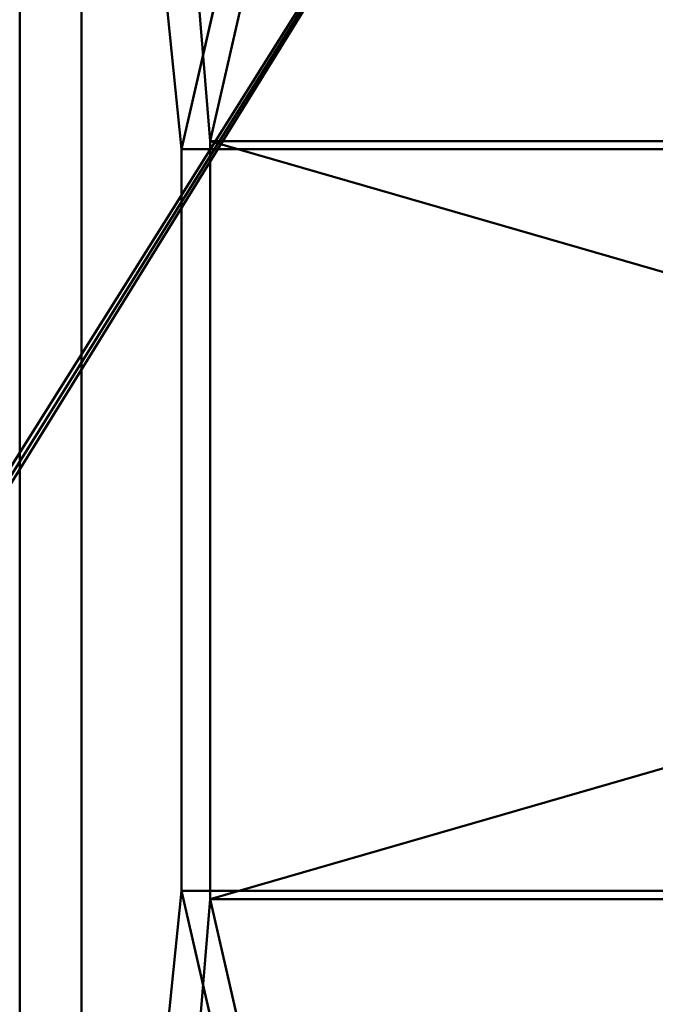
# Model space of a CAD drawing. Header units: millimetres. Extents: x -363 to 363, y -103 to 103.
# Tile 5 of 21: x -130 to -99, y -24 to 24. Entities that reach past the tile are written whole.
import ezdxf

# ---------------------------------------------------------------- set-up
doc = ezdxf.new("R2010")
doc.units = ezdxf.units.MM
doc.layers.add('1', color=7, linetype='CONTINUOUS', true_color=0xffffff)

msp = doc.modelspace()

# ---------------------------------------------------------------- linework, layer by layer
at = {"layer": '1', "color": 30, "linetype": 'Continuous', "lineweight": 50}
for p, q in [((-127, -97, -35.5), (-127, 97, -35.5)), ((-127, 94.18, -36.393), (-127, -94.18, -36.393)), ((-109.124, 69.237, -57.323), (-120.759, 18.395, -43.7)), ((-110.656, 68.191, -60.149), (-122.142, 18, -46.7)), ((-120.759, 18.395, -43.7), (-120.759, -18.395, -43.7)), ((-120.759, 18.395, -43.7), (-68, 18.395, -43.7)), ((-122.142, 18, -46.7), (-74, 18, -46.7)), ((-122.142, 18, -46.7), (-122.142, -18, -46.7)), ((-74, -18, -46.7), (-122.142, -18, -46.7)), ((-122.142, -18, -46.7), (-110.656, -68.191, -60.149)), ((-68, -18.395, -43.7), (-120.759, -18.395, -43.7)), ((-120.759, -18.395, -43.7), (-109.124, -69.237, -57.323))]:
    msp.add_line(p, q, dxfattribs=at)
at = {"layer": '1', "color": 27, "linetype": 'Continuous', "lineweight": 50}
for points in [[(-130, 97, -35.5), (-130, -97, -35.5), (-127, -97, -35.5), (-127, 97, -35.5)], [(-130, -97, -35.5), (-130, 97, -35.5), (-130, 95.183, -37.5), (-130, -95.183, -37.5)], [(-130, -95.183, -37.5), (-130, 95.183, -37.5), (-122.142, 18, -46.7), (-122.142, -18, -46.7)], [(-130, 95.183, -37.5), (-110.656, 68.191, -60.149), (-122.142, 18, -46.7)], [(-127, 94.18, -36.393), (-127, -94.18, -36.393), (-120.759, -18.395, -43.7), (-120.759, 18.395, -43.7)], [(-120.759, 18.395, -43.7), (-109.124, 69.237, -57.323), (-127, 94.18, -36.393)], [(-109.124, 69.237, -57.323), (-120.759, 18.395, -43.7), (-68, 18.395, -43.7), (-68, 25.242, -45.535)], [(-74, 31.128, -50.218), (-74, 18, -46.7), (-122.142, 18, -46.7), (-110.656, 68.191, -60.149)], [(-127, 58.2, -36.393), (-127, 58.2, -35.5), (-127, 19.4, -35.5), (-127, 19.4, -36.393)], [(-127, 19.4, -36.393), (-127, 19.4, -35.5), (-127, -19.4, -35.5), (-127, -19.4, -36.393)], [(-120.759, 18.395, -43.7), (-120.759, -18.395, -43.7), (-91.668, -10, -43.7), (-91.668, 10, -43.7)], [(-91.668, 10, -43.7), (-87.018, 10, -43.7), (-68, 18.395, -43.7), (-120.759, 18.395, -43.7)], [(-74, 18, -46.7), (-74, -18, -46.7), (-122.142, -18, -46.7), (-122.142, 18, -46.7)], [(-120.759, -18.395, -43.7), (-68, -18.395, -43.7), (-87.018, -10, -43.7), (-91.668, -10, -43.7)], [(-122.142, -18, -46.7), (-110.656, -68.191, -60.149), (-130, -95.183, -37.5)], [(-110.656, -68.191, -60.149), (-122.142, -18, -46.7), (-74, -18, -46.7), (-74, -31.128, -50.218)], [(-127, -94.18, -36.393), (-109.124, -69.237, -57.323), (-120.759, -18.395, -43.7)], [(-68, -25.242, -45.535), (-68, -18.395, -43.7), (-120.759, -18.395, -43.7), (-109.124, -69.237, -57.323)], [(-127, -19.4, -36.393), (-127, -19.4, -35.5), (-127, -58.2, -35.5), (-127, -58.2, -36.393)]]:
    msp.add_3dface(points, dxfattribs=at)
at = {"layer": '1', "color": 253, "linetype": 'Continuous', "lineweight": 50}
for points in [[(-146.52, 23.447, 33.513), (-97.5, 55, 35.15), (-345.5, 55, 35.15)], [(-97.5, -55, -9.85), (-345.5, -55, -9.85), (-345.5, 55, -9.85), (-97.5, 55, -9.85)], [(-97.5, 55, 35.15), (-146.52, 23.447, 33.513), (-146.189, 23.5, 33.515)], [(-146.189, 23.5, 33.515), (-145.859, 23.44, 33.513), (-97.5, 55, 35.15)], [(-97.5, 55, 35.15), (-145.859, 23.44, 33.513), (-145.567, 23.274, 33.508)], [(-145.2, 22.5, 33.484), (-145.67, -21.652, 33.46), (-97.5, 55, 35.15)], [(-145.67, -21.652, 33.46), (-145.419, -21.875, 33.466), (-97.5, 55, 35.15)], [(-97.5, 55, 35.15), (-145.567, 23.274, 33.508), (-145.346, 23.021, 33.5)], [(-145.419, -21.875, 33.466), (-145.256, -22.169, 33.475), (-97.5, 55, 35.15)], [(-97.5, 55, 35.15), (-145.346, 23.021, 33.5), (-145.222, 22.709, 33.491)], [(-97.5, -55, 35.15), (-97.5, 55, 35.15), (-145.256, -22.169, 33.475)], [(-97.5, 55, 35.15), (-145.222, 22.709, 33.491), (-145.2, 22.5, 33.484)], [(-145.256, -22.169, 33.475), (-145.2, -22.5, 33.484), (-97.5, -55, 35.15)], [(-145.222, -22.709, 33.491), (-145.346, -23.021, 33.5), (-97.5, -55, 35.15)], [(-145.2, -22.5, 33.484), (-145.222, -22.709, 33.491), (-97.5, -55, 35.15)], [(-97.5, -55, 35.15), (-145.567, -23.274, 33.508), (-145.859, -23.44, 33.513)], [(-145.346, -23.021, 33.5), (-145.567, -23.274, 33.508), (-97.5, -55, 35.15)], [(-146.52, -23.447, 33.513), (-345.5, -55, 35.15), (-97.5, -55, 35.15)], [(-97.5, -55, 35.15), (-146.189, -23.5, 33.515), (-146.52, -23.447, 33.513)], [(-145.859, -23.44, 33.513), (-146.189, -23.5, 33.515), (-97.5, -55, 35.15)]]:
    msp.add_3dface(points, dxfattribs=at)

doc.saveas('drawing.dxf')
